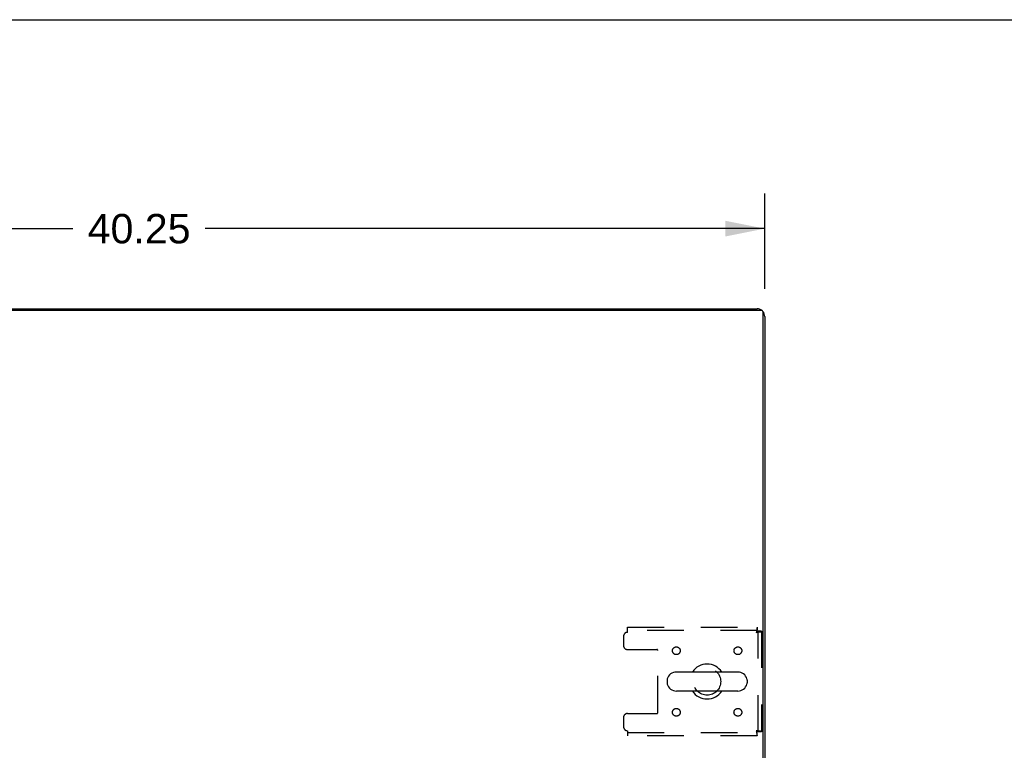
# Model space of a CAD drawing. Header units: inches. Extents: x 0 to 215, y 0 to 139.
# Tile 10 of 14: x 82 to 114, y 115 to 139. Entities that reach past the tile are written whole.
import ezdxf

# ---------------------------------------------------------------- set-up
doc = ezdxf.new("R2010")
doc.units = ezdxf.units.IN
doc.header["$LTSCALE"] = 11.804375
doc.header["$MEASUREMENT"] = 0
doc.linetypes.add('HIDDEN', pattern=[0.2, 0.1, -0.1])
doc.layers.get('0').update_dxf_attribs({"linetype": 'CONTINUOUS'})
doc.layers.add('DEFAULT_2', color=8, linetype='HIDDEN')
doc.layers.add('DIMENSIONS', color=7, linetype='CONTINUOUS')
doc.styles.get("Standard").update_dxf_attribs({"font": 'arial.ttf'})
doc.dimstyles.new('DIMSTYLE_1', dxfattribs={"dimtxt": 0.946875, "dimasz": 1.2625, "dimexe": 0.09, "dimexo": 0.07, "dimgap": 0.0375, "dimtad": 0, "dimtih": 1, "dimtoh": 1, "dimzin": 4, "dimdsep": 46, "dimtxsty": 'Standard', "dimblk": '_FILLED', "dimblk1": '_FILLED', "dimblk2": '_FILLED', "dimcen": 0.09, "dimadec": 3, "dimazin": 1, "dimtfac": 1, "dimtdec": 3, "dimtofl": 0, "dimtmove": 0, "dimatfit": 3, "dimldrblk": '_FILLED', "dimfxl": 0, "dimtolj": 1, "dimtzin": 4, "dimarcsym": 0})

# ---------------------------------------------------------------- blocks, each defined once
blk = doc.blocks.new('_FILLED')
at = {"color": 0, "linetype": 'ByBlock'}
blk.add_solid([(0, 0), (-1, 0.2), (-1, -0.2)], dxfattribs=at)
blk = doc.blocks.new('*D1')
at = {"layer": 'DIMENSIONS', "color": 2, "linetype": 'Continuous'}
for p, q in [((66.075, 130.209), (66.075, 133.285)), ((106.325, 130.209), (106.325, 133.285)), ((66.075, 132.149), (84.073, 132.149)), ((106.325, 132.149), (88.328, 132.149))]:
    blk.add_line(p, q, dxfattribs=at)
at = {"layer": 'DIMENSIONS', "color": 2, "linetype": 'Continuous', "xscale": 1.2625, "yscale": 1.2625, "zscale": 1.2625, "rotation": 180}
blk.add_blockref('_FILLED', (66.075, 132.149), dxfattribs=at)
at = {"layer": 'DIMENSIONS', "color": 2, "linetype": 'Continuous', "xscale": 1.2625, "yscale": 1.2625, "zscale": 1.2625}
blk.add_blockref('_FILLED', (106.325, 132.149), dxfattribs=at)
at = {"layer": 'DIMENSIONS', "color": 2, "linetype": 'Continuous', "insert": (86.2, 132.622), "char_height": 0.9469, "width": 3.30878, "attachment_point": 2, "line_spacing_factor": 0.9}
blk.add_mtext('40.25', dxfattribs=at)

msp = doc.modelspace()

# ---------------------------------------------------------------- linework, layer by layer
at = {"color": 7, "linetype": 'Continuous'}
for p, q in [((0, 138.875), (214.625, 138.875)), ((73.575, 129.572), (98.825, 129.572)), ((98.825, 129.572), (98.825, 129.52)), ((105.459, 117.878), (103.484, 117.878)), ((103.184, 117.616), (103.184, 117.528)), ((105.759, 117.616), (105.759, 117.528)), ((105.459, 117.266), (103.484, 117.266))]:
    msp.add_line(p, q, dxfattribs=at)
at = {"color": 3, "linetype": 'Continuous'}
for p, q in [((98.825, 129.572), (106.079, 129.572)), ((66.187, 129.52), (106.213, 129.52)), ((106.273, 105.572), (106.273, 129.46)), ((106.325, 129.325), (106.325, 105.676))]:
    msp.add_line(p, q, dxfattribs=at)
for centre, radius, start, end in [((106.079, 129.325), 0.246, 50.5726, 90), ((106.213, 129.46), 0.06, 0, 90), ((106.079, 129.325), 0.246, 0, 39.4274)]:
    msp.add_arc(centre, radius, start, end, dxfattribs=at)
at = {"color": 7, "linetype": 'Continuous'}
for centre, radius, start, end in [((103.484, 117.572), 0.306, 90, 164.3697), ((104.471, 117.572), 0.562, 32.9567, 147.0433), ((105.459, 117.572), 0.306, 15.6303, 90), ((103.328, 117.616), 0.144, 164.3697, 180), ((103.328, 117.528), 0.144, 180, 195.6303), ((105.615, 117.616), 0.144, 0, 15.6303), ((105.615, 117.528), 0.144, 344.3697, 360), ((103.484, 117.572), 0.306, 195.6303, 270), ((104.471, 117.572), 0.562, 212.956, 327.044), ((105.459, 117.572), 0.306, 270, 344.3697)]:
    msp.add_arc(centre, radius, start, end, dxfattribs=at)
at = {"layer": 'DEFAULT_2', "color": 8, "linetype": 'HIDDEN'}
for p, q in [((101.909, 119.322), (106.087, 119.322)), ((101.909, 119.155), (101.909, 119.322)), ((106.087, 119.218), (101.909, 119.218)), ((106.087, 119.322), (106.087, 119.218)), ((106.221, 119.188), (106.117, 119.188)), ((106.117, 115.956), (106.117, 119.188)), ((106.221, 119.188), (106.221, 115.956)), ((101.784, 119.03), (101.784, 118.728)), ((101.909, 118.603), (102.854, 118.603)), ((102.884, 116.571), (102.884, 118.573)), ((101.784, 116.416), (101.784, 116.114)), ((101.909, 116.541), (102.854, 116.541)), ((101.909, 115.989), (101.909, 115.822)), ((101.909, 115.926), (106.087, 115.926)), ((106.087, 115.822), (106.087, 115.926)), ((106.221, 115.956), (106.117, 115.956)), ((106.087, 115.822), (101.909, 115.822))]:
    msp.add_line(p, q, dxfattribs=at)
for points in [[(106.087, 119.322), (106.085, 119.321), (106.083, 119.318), (106.08, 119.313), (106.078, 119.305), (106.076, 119.296), (106.073, 119.286), (106.071, 119.273), (106.069, 119.259), (106.066, 119.244), (106.064, 119.227), (106.061, 119.21), (106.059, 119.192), (106.057, 119.174), (106.054, 119.155)], [(106.087, 119.218), (106.085, 119.218), (106.083, 119.216), (106.08, 119.214), (106.078, 119.212), (106.076, 119.208), (106.073, 119.204), (106.071, 119.2), (106.069, 119.194), (106.066, 119.188), (106.064, 119.182), (106.061, 119.176), (106.059, 119.169), (106.057, 119.162), (106.054, 119.155)], [(106.054, 119.155), (106.073, 119.157), (106.092, 119.16), (106.11, 119.162), (106.127, 119.164), (106.143, 119.167), (106.159, 119.169), (106.173, 119.171), (106.185, 119.174), (106.196, 119.176), (106.205, 119.179), (106.212, 119.181), (106.217, 119.183), (106.22, 119.186), (106.221, 119.188)], [(106.054, 119.155), (106.061, 119.157), (106.068, 119.16), (106.075, 119.162), (106.082, 119.164), (106.088, 119.167), (106.094, 119.169), (106.099, 119.171), (106.104, 119.174), (106.108, 119.176), (106.111, 119.179), (106.114, 119.181), (106.116, 119.183), (106.117, 119.186), (106.117, 119.188)], [(106.221, 115.956), (106.22, 115.958), (106.217, 115.961), (106.212, 115.963), (106.205, 115.965), (106.196, 115.968), (106.185, 115.97), (106.173, 115.972), (106.159, 115.975), (106.143, 115.977), (106.127, 115.98), (106.11, 115.982), (106.092, 115.984), (106.073, 115.987), (106.054, 115.989)], [(106.054, 115.989), (106.057, 115.982), (106.059, 115.975), (106.061, 115.968), (106.064, 115.962), (106.066, 115.955), (106.069, 115.95), (106.071, 115.944), (106.073, 115.94), (106.076, 115.936), (106.078, 115.932), (106.08, 115.929), (106.083, 115.928), (106.085, 115.926), (106.087, 115.926)], [(106.117, 115.956), (106.117, 115.958), (106.116, 115.961), (106.114, 115.963), (106.111, 115.965), (106.108, 115.968), (106.104, 115.97), (106.099, 115.972), (106.094, 115.975), (106.088, 115.977), (106.082, 115.98), (106.075, 115.982), (106.068, 115.984), (106.061, 115.987), (106.054, 115.989)], [(106.054, 115.989), (106.057, 115.97), (106.059, 115.952), (106.061, 115.934), (106.064, 115.916), (106.066, 115.9), (106.069, 115.885), (106.071, 115.871), (106.073, 115.858), (106.076, 115.848), (106.078, 115.838), (106.08, 115.831), (106.083, 115.826), (106.085, 115.823), (106.087, 115.822)]]:
    msp.add_lwpolyline(points, dxfattribs=at)
for centre, radius in [((103.482, 118.562), 0.125), ((105.461, 118.562), 0.125), ((104.471, 117.572), 0.438), ((103.482, 116.582), 0.125), ((105.461, 116.582), 0.125)]:
    msp.add_circle(centre, radius, dxfattribs=at)
for centre, radius, start, end in [((101.909, 119.03), 0.125, 90, 180), ((101.909, 118.728), 0.125, 180, 270), ((102.854, 118.573), 0.03, 0, 90), ((102.854, 116.571), 0.03, 270, 360), ((101.909, 116.416), 0.125, 90, 180), ((101.909, 116.114), 0.125, 180, 270)]:
    msp.add_arc(centre, radius, start, end, dxfattribs=at)

# ---------------------------------------------------------------- dimensions: what is measured, and where the dimension line sits
at = {"layer": 'DIMENSIONS', "color": 2, "linetype": 'Continuous'}
dim = msp.add_linear_dim(base=(66.075, 132.149), p1=(106.325, 130.139), p2=(66.075, 130.139), angle=180, dimstyle='DIMSTYLE_1', dxfattribs=at)
dim.commit()
dim.dimension.update_dxf_attribs({"geometry": '*D1', "text_midpoint": (86.179, 132.143), "dimtype": 160})

doc.saveas('drawing.dxf')
